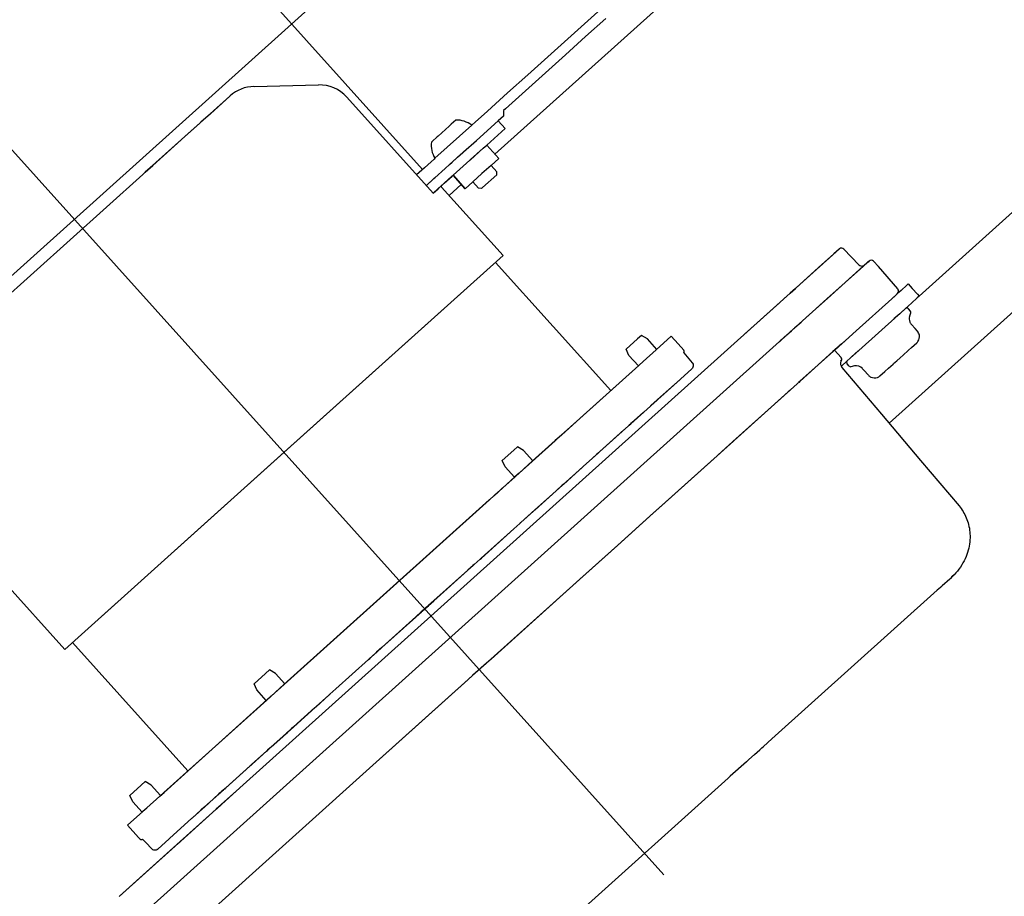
# Model space of a CAD drawing. Header units: millimetres. Extents: x -5775 to 84228, y -103402 to 6925.
# Tile 37 of 42: x 65887 to 66126, y -78191 to -77978. Entities that reach past the tile are written whole.
import ezdxf
from ezdxf.enums import TextEntityAlignment as Align

# ---------------------------------------------------------------- set-up
doc = ezdxf.new("R2010")
doc.units = ezdxf.units.MM
doc.header["$LTSCALE"] = 0.4
doc.layers.add('PI--XREF_Baukörper', color=252, linetype='Continuous', lineweight=18)
doc.layers.add('RLT 1', color=253, linetype='Continuous')
doc.styles.add('Arial', font='arial.ttf', dxfattribs={"width": 0.95, "height": 1.8})

# ---------------------------------------------------------------- blocks, each defined once
blk = doc.blocks.new('RLT1')
at = {"layer": 'RLT 1', "ltscale": 10}
blk.add_line((25548.53, -78342.31), (26251.18, -77710.4), dxfattribs=at)
at = {"layer": 'RLT 1', "ltscale": 50}
blk.add_line((26042.95, -78185.47), (25741.99, -77850.82), dxfattribs=at)
at = {"layer": 'RLT 1'}
for p, q in [((26123.56, -77901.15), (26001.95, -78010.52)), ((25945.61, -77971.09), (25984.39, -78014.21)), ((26029.38, -77973.76), (26024.51, -77978.14)), ((26028.84, -77977.61), (26023.96, -77981.99)), ((26024.51, -77978.14), (26019.64, -77982.52)), ((26019.64, -77982.52), (26014.77, -77986.9)), ((26023.96, -77981.99), (26019.09, -77986.37)), ((26014.77, -77986.9), (26009.89, -77991.28)), ((26019.09, -77986.37), (26014.22, -77990.75)), ((26009.89, -77991.28), (26005.02, -77995.66)), ((26014.22, -77990.75), (26009.35, -77995.14)), ((25943.47, -77994.09), (25959.09, -77993.71)), ((25943.47, -77994.09), (25959.09, -77993.71)), ((25930.41, -78002.92), (25937.59, -77996.46)), ((25930.41, -78002.91), (25937.59, -77996.46)), ((25937.59, -77996.46), (25932.85, -78000.72)), ((25937.59, -77996.46), (25932.87, -78000.7)), ((25937.67, -77996.39), (25937.59, -77996.46)), ((25937.67, -77996.39), (25937.59, -77996.46)), ((25937.59, -77996.46), (25937.66, -77996.4)), ((25937.59, -77996.46), (25937.66, -77996.4)), ((25966, -77996.69), (25986.95, -78019.98)), ((25966, -77996.69), (25986.95, -78019.98)), ((26005.02, -77995.66), (26000.15, -78000.05)), ((26009.35, -77995.14), (26004.48, -77999.52)), ((25932.87, -78000.7), (25930.57, -78002.78)), ((25932.85, -78000.72), (25930.57, -78002.78)), ((26000.03, -78000.16), (25997.24, -78002.67)), ((26000.15, -78000.05), (26000.03, -78000.16)), ((26003.99, -78001.3), (26002.74, -78002.43)), ((26004.06, -77999.89), (26003.99, -78001.3)), ((26004.48, -77999.52), (26004.06, -77999.89)), ((25926.71, -78006.25), (25930.41, -78002.91)), ((25930.29, -78003.03), (25926.71, -78006.25)), ((25926.72, -78006.23), (25930.41, -78002.92)), ((25930.27, -78003.04), (25926.72, -78006.23)), ((25930.41, -78002.92), (25930.27, -78003.04)), ((25930.41, -78002.91), (25930.29, -78003.03)), ((25930.57, -78002.78), (25930.41, -78002.92)), ((25930.57, -78002.78), (25930.41, -78002.91)), ((25996.31, -78003.5), (25987.38, -78011.53)), ((25990.87, -78003.69), (25988.15, -78006.13)), ((25991.05, -78003.52), (25990.87, -78003.69)), ((25991.26, -78003.34), (25991.05, -78003.52)), ((25991.32, -78003.28), (25991.26, -78003.34)), ((25992.48, -78002.24), (25991.32, -78003.28)), ((25997.24, -78002.67), (25996.31, -78003.5)), ((25997.44, -78007.19), (26002.74, -78002.43)), ((25997.44, -78007.19), (26002.74, -78002.43)), ((26002.74, -78002.43), (26004.41, -78004.28)), ((26002.74, -78002.43), (26004.41, -78004.28)), ((25918.85, -78013.31), (25926.72, -78006.23)), ((25926.72, -78006.23), (25918.85, -78013.31)), ((25918.88, -78013.29), (25926.71, -78006.25)), ((25926.71, -78006.25), (25918.88, -78013.29)), ((25987.76, -78006.48), (25987.69, -78006.54)), ((25987.95, -78006.31), (25987.76, -78006.48)), ((25987.96, -78006.3), (25987.95, -78006.31)), ((25988.15, -78006.13), (25987.96, -78006.3)), ((25999.95, -78008.3), (26004.41, -78004.28)), ((25999.95, -78008.3), (26004.41, -78004.28)), ((25986.53, -78007.59), (25986.93, -78007.23)), ((25987.69, -78006.54), (25986.93, -78007.23)), ((25994.31, -78010.01), (25996.79, -78007.78)), ((25994.32, -78009.99), (25997.44, -78007.19)), ((25996.79, -78007.78), (25997.44, -78007.19)), ((25999.11, -78009.05), (25999.95, -78008.3)), ((25999.11, -78009.05), (25999.95, -78008.3)), ((25999.95, -78008.3), (26002.89, -78011.57)), ((26002.89, -78011.57), (25999.95, -78008.3)), ((25999.95, -78008.3), (26002.89, -78011.57)), ((26002.89, -78011.57), (25999.95, -78008.3)), ((25990.93, -78013.04), (25994.18, -78010.12)), ((25991.58, -78012.46), (25992.89, -78011.29)), ((25992.89, -78011.29), (25994.19, -78010.12)), ((25994.18, -78010.12), (25994.32, -78009.99)), ((25994.19, -78010.12), (25994.31, -78010.01)), ((25995.98, -78011.87), (25999.11, -78009.05)), ((25995.99, -78011.85), (25999.11, -78009.05)), ((25917.07, -78014.91), (25918.85, -78013.31)), ((25918.85, -78013.31), (25917.07, -78014.91)), ((25917.09, -78014.89), (25918.88, -78013.29)), ((25918.88, -78013.29), (25917.09, -78014.89)), ((25986.46, -78012.36), (25984.81, -78013.84)), ((25986.46, -78012.36), (25987.18, -78011.71)), ((25987.38, -78011.53), (25987.18, -78011.71)), ((25989.85, -78014.02), (25990.93, -78013.04)), ((25989.86, -78014.01), (25990.93, -78013.04)), ((25990.93, -78013.04), (25991.58, -78012.46)), ((25992.61, -78014.9), (25995.86, -78011.97)), ((25992.61, -78014.9), (25995.86, -78011.98)), ((25995.86, -78011.98), (25995.99, -78011.85)), ((25995.86, -78011.97), (25995.98, -78011.87)), ((26001.03, -78013.24), (25998.8, -78015.24)), ((26002.89, -78011.57), (26001.03, -78013.24)), ((26001.03, -78013.24), (26002.44, -78014.8)), ((26002.89, -78011.57), (26002.89, -78011.57)), ((25877, -78050.94), (25916.47, -78015.45)), ((25916.47, -78015.45), (25877, -78050.94)), ((25877.02, -78050.93), (25916.5, -78015.43)), ((25916.5, -78015.43), (25877.02, -78050.93)), ((25916.47, -78015.45), (25917.07, -78014.91)), ((25917.07, -78014.91), (25916.47, -78015.45)), ((25916.5, -78015.43), (25917.09, -78014.89)), ((25917.09, -78014.89), (25916.5, -78015.43)), ((25984.81, -78013.84), (25982.94, -78015.52)), ((25987.33, -78016.28), (25989.86, -78014.01)), ((25987.33, -78016.28), (25989.85, -78014.02)), ((25989.63, -78017.57), (25991.53, -78015.87)), ((25989.63, -78017.57), (25991.52, -78015.88)), ((25991.52, -78015.88), (25991.77, -78015.65)), ((25991.53, -78015.87), (25991.77, -78015.65)), ((25991.77, -78015.65), (25992.61, -78014.9)), ((25991.77, -78015.65), (25992.61, -78014.9)), ((25991.77, -78015.65), (25994.71, -78018.92)), ((25994.71, -78018.92), (25991.77, -78015.65)), ((25998.8, -78015.24), (25996.57, -78017.25)), ((26002.4, -78015.51), (25998.93, -78018.63)), ((26002.4, -78015.51), (26002.44, -78014.8)), ((25985.28, -78018.12), (25985.4, -78018.02)), ((25985.28, -78018.12), (25985.39, -78018.03)), ((25985.39, -78018.03), (25986.9, -78016.66)), ((25985.4, -78018.02), (25987.13, -78016.46)), ((25986.9, -78016.66), (25987.31, -78016.3)), ((25987.13, -78016.46), (25987.33, -78016.28)), ((25987.31, -78016.3), (25987.33, -78016.28)), ((25988.15, -78018.91), (25989.63, -78017.57)), ((25988.16, -78018.9), (25989.63, -78017.57)), ((25993.77, -78017.87), (25990.81, -78020.53)), ((25996.57, -78017.25), (25994.71, -78018.92)), ((25996.57, -78017.25), (25997.97, -78018.81)), ((25986.95, -78019.98), (25988.16, -78018.9)), ((25986.95, -78019.98), (25988.15, -78018.91)), ((25988.98, -78018.5), (26003.93, -78035.11)), ((25988.98, -78018.5), (26003.93, -78035.11)), ((25998.68, -78018.85), (25997.97, -78018.81)), ((25998.93, -78018.63), (25998.68, -78018.85)), ((26127.59, -78024.63), (26104.92, -78045.02)), ((26085.54, -78033.54), (25940.03, -78164.39)), ((25950.74, -78082.94), (26003.93, -78035.11)), ((25950.79, -78082.9), (26003.93, -78035.11)), ((26084.23, -78034.71), (26080.49, -78038.07)), ((26084.23, -78034.71), (26080.49, -78038.08)), ((26084.23, -78034.71), (26080.61, -78037.97)), ((26084.23, -78034.71), (26080.62, -78037.96)), ((26085.54, -78033.54), (26084.23, -78034.71)), ((26085.54, -78033.54), (26084.23, -78034.71)), ((26085.54, -78033.54), (26084.23, -78034.71)), ((26085.52, -78033.55), (26084.23, -78034.71)), ((26090.26, -78037.39), (26086.65, -78033.58)), ((26090.26, -78037.39), (26086.65, -78033.58)), ((26002.07, -78036.79), (26030.08, -78067.94)), ((26002.07, -78036.79), (26030.08, -78067.94)), ((26091.31, -78037.76), (26092.48, -78036.71)), ((26091.31, -78037.76), (26092.48, -78036.71)), ((26091.32, -78037.75), (26092.49, -78036.7)), ((26091.32, -78037.75), (26092.49, -78036.7)), ((26092.74, -78036.47), (26092.48, -78036.71)), ((26092.48, -78036.71), (26092.74, -78036.47)), ((26092.74, -78036.47), (26092.49, -78036.7)), ((26092.49, -78036.7), (26092.74, -78036.47)), ((26095.04, -78037.77), (26093.86, -78036.52)), ((26095.04, -78037.77), (26093.86, -78036.52)), ((26080.49, -78038.07), (26076.05, -78042.07)), ((26080.49, -78038.08), (26076.05, -78042.07)), ((26080.42, -78038.13), (26076.05, -78042.07)), ((26080.43, -78038.13), (26076.05, -78042.07)), ((26080.49, -78038.07), (26080.42, -78038.13)), ((26080.49, -78038.08), (26080.43, -78038.13)), ((26080.62, -78037.96), (26080.49, -78038.08)), ((26080.61, -78037.97), (26080.49, -78038.07)), ((26082.61, -78045.58), (26091.31, -78037.76)), ((26082.61, -78045.58), (26091.31, -78037.76)), ((26082.63, -78045.57), (26091.32, -78037.75)), ((26082.63, -78045.57), (26091.32, -78037.75)), ((26099.73, -78043.26), (26095.04, -78037.77)), ((26099.73, -78043.26), (26095.04, -78037.77)), ((26139.63, -78038.01), (26097.59, -78075.82)), ((26076.05, -78042.07), (26074.9, -78043.1)), ((26076.05, -78042.07), (26074.9, -78043.1)), ((26076.05, -78042.07), (26074.9, -78043.1)), ((26076.05, -78042.07), (26074.9, -78043.1)), ((26101.93, -78042.33), (26100.51, -78043.61)), ((26102.25, -78042.04), (26101.93, -78042.33)), ((26102.25, -78042.04), (26103.23, -78043.14)), ((26073.6, -78044.27), (26072.17, -78045.56)), ((26073.6, -78044.27), (26072.17, -78045.56)), ((26073.6, -78044.27), (26072.17, -78045.56)), ((26073.6, -78044.27), (26072.17, -78045.56)), ((26073.6, -78044.27), (26074.9, -78043.1)), ((26074.9, -78043.1), (26073.6, -78044.27)), ((26073.6, -78044.27), (26074.9, -78043.1)), ((26074.9, -78043.1), (26073.6, -78044.27)), ((26099.39, -78044.61), (26098.28, -78045.61)), ((26099.4, -78044.61), (26098.29, -78045.61)), ((26099.39, -78044.61), (26099.1, -78044.88)), ((26099.66, -78044.38), (26099.39, -78044.61)), ((26099.66, -78044.38), (26099.39, -78044.61)), ((26099.66, -78044.38), (26099.39, -78044.61)), ((26099.66, -78044.38), (26099.4, -78044.61)), ((26099.66, -78044.38), (26099.4, -78044.61)), ((26100.51, -78043.61), (26099.66, -78044.38)), ((26103.23, -78043.14), (26104.51, -78044.55)), ((26104.51, -78044.55), (26104.92, -78045.02)), ((26070.98, -78046.63), (26062.46, -78054.29)), ((26071, -78046.61), (26062.5, -78054.26)), ((26079.02, -78048.81), (26082.61, -78045.58)), ((26079.03, -78048.8), (26082.63, -78045.57)), ((26098.28, -78045.61), (26089.58, -78053.44)), ((26098.29, -78045.61), (26089.59, -78053.43)), ((26099.1, -78044.88), (26098.28, -78045.61)), ((26103.04, -78046.71), (26101.63, -78047.98)), ((26104.46, -78045.44), (26103.04, -78046.71)), ((26104.92, -78045.02), (26104.46, -78045.44)), ((25890.61, -78218.26), (26079.03, -78048.8)), ((26077.46, -78050.22), (26079.02, -78048.81)), ((26100.21, -78049.25), (26098.8, -78050.53)), ((26099.83, -78049.6), (26101.45, -78048.14)), ((26101.58, -78048.03), (26100.21, -78049.25)), ((26101.45, -78048.14), (26101.58, -78048.03)), ((26101.63, -78047.98), (26101.58, -78048.03)), ((26102.4, -78048.19), (26102.28, -78048.06)), ((26102.4, -78048.19), (26102.28, -78048.06)), ((26102.76, -78048.59), (26102.4, -78048.19)), ((26102.76, -78048.59), (26102.4, -78048.19)), ((26102.65, -78049.74), (26102.86, -78049.08)), ((26102.65, -78049.74), (26102.86, -78049.08)), ((26074.75, -78052.65), (26076.25, -78051.3)), ((26074.77, -78052.63), (26076.27, -78051.28)), ((26090.3, -78058.17), (26099.83, -78049.6)), ((26102.6, -78049.91), (26102.65, -78049.74)), ((26102.6, -78049.91), (26102.65, -78049.74)), ((26102.65, -78051.28), (26102.66, -78051.28)), ((26103.94, -78052.89), (26103.01, -78051.86)), ((26103.94, -78052.89), (26103.01, -78051.86)), ((26072.87, -78054.34), (26073.27, -78053.98)), ((26072.9, -78054.32), (26073.3, -78053.96)), ((26073.27, -78053.98), (26073.32, -78053.94)), ((26073.3, -78053.96), (26073.34, -78053.92)), ((26073.32, -78053.94), (26073.38, -78053.89)), ((26073.34, -78053.92), (26073.4, -78053.86)), ((26073.38, -78053.89), (26073.88, -78053.44)), ((26073.4, -78053.86), (26073.9, -78053.42)), ((26073.88, -78053.44), (26073.98, -78053.34)), ((26073.9, -78053.42), (26074.01, -78053.32)), ((26073.98, -78053.34), (26074.7, -78052.7)), ((26074.01, -78053.32), (26074.72, -78052.68)), ((26074.7, -78052.7), (26074.75, -78052.65)), ((26074.72, -78052.68), (26074.77, -78052.63)), ((26089.59, -78053.43), (26086.11, -78056.56)), ((26089.58, -78053.44), (26086.11, -78056.56)), ((26104.48, -78053.49), (26103.94, -78052.89)), ((26104.48, -78053.49), (26103.94, -78052.89)), ((26033.79, -78057.89), (26036.58, -78055.38)), ((26037.5, -78054.54), (26036.58, -78055.38)), ((26038.95, -78055.4), (26037.5, -78054.54)), ((26041.22, -78057.93), (26038.95, -78055.4)), ((26044.75, -78054.75), (26041.07, -78058.06)), ((26044.75, -78054.75), (26041.07, -78058.06)), ((26044.75, -78054.75), (26046.42, -78056.61)), ((26044.75, -78054.75), (26046.42, -78056.61)), ((26047.76, -78058.11), (26046.42, -78056.61)), ((26047.76, -78058.11), (26046.42, -78056.61)), ((26070.78, -78056.23), (26070.83, -78056.18)), ((26070.81, -78056.2), (26070.83, -78056.18)), ((26070.83, -78056.18), (26070.87, -78056.14)), ((26070.83, -78056.18), (26070.84, -78056.17)), ((26070.84, -78056.17), (26070.85, -78056.16)), ((26070.85, -78056.16), (26070.9, -78056.11)), ((26070.87, -78056.14), (26070.89, -78056.13)), ((26070.89, -78056.13), (26070.9, -78056.12)), ((26070.9, -78056.12), (26070.92, -78056.1)), ((26070.9, -78056.11), (26070.92, -78056.1)), ((26070.92, -78056.1), (26070.95, -78056.07)), ((26070.92, -78056.1), (26070.93, -78056.09)), ((26070.92, -78056.1), (26070.92, -78056.1)), ((26070.93, -78056.09), (26070.95, -78056.07)), ((26070.93, -78056.09), (26070.93, -78056.09)), ((26070.95, -78056.07), (26070.97, -78056.05)), ((26070.95, -78056.07), (26070.96, -78056.06)), ((26070.96, -78056.06), (26070.97, -78056.05)), ((26070.97, -78056.05), (26071.01, -78056.01)), ((26070.97, -78056.05), (26070.98, -78056.04)), ((26070.97, -78056.05), (26070.97, -78056.05)), ((26070.98, -78056.04), (26070.99, -78056.03)), ((26070.99, -78056.03), (26071, -78056.02)), ((26071, -78056.02), (26071.04, -78055.99)), ((26071, -78056.02), (26071, -78056.02)), ((26071.01, -78056.01), (26071.06, -78055.97)), ((26071.04, -78055.99), (26071.09, -78055.95)), ((26071.06, -78055.97), (26071.07, -78055.96)), ((26071.07, -78055.96), (26071.09, -78055.94)), ((26071.09, -78055.95), (26071.1, -78055.93)), ((26071.09, -78055.94), (26071.1, -78055.94)), ((26071.1, -78055.93), (26071.13, -78055.91)), ((26071.1, -78055.94), (26071.11, -78055.93)), ((26071.11, -78055.93), (26071.14, -78055.9)), ((26071.13, -78055.91), (26071.14, -78055.9)), ((26071.14, -78055.9), (26071.21, -78055.84)), ((26071.14, -78055.9), (26071.17, -78055.87)), ((26071.17, -78055.87), (26071.24, -78055.81)), ((26071.21, -78055.84), (26071.23, -78055.82)), ((26071.23, -78055.82), (26071.24, -78055.81)), ((26071.24, -78055.81), (26071.26, -78055.79)), ((26071.24, -78055.81), (26071.26, -78055.79)), ((26071.26, -78055.79), (26071.3, -78055.76)), ((26071.26, -78055.79), (26071.27, -78055.78)), ((26071.27, -78055.78), (26071.28, -78055.77)), ((26071.28, -78055.77), (26071.29, -78055.77)), ((26071.29, -78055.77), (26071.33, -78055.73)), ((26071.3, -78055.76), (26071.33, -78055.72)), ((26071.33, -78055.72), (26071.36, -78055.7)), ((26071.33, -78055.73), (26071.36, -78055.7)), ((26071.36, -78055.7), (26071.39, -78055.67)), ((26071.36, -78055.7), (26071.38, -78055.68)), ((26071.38, -78055.68), (26071.58, -78055.51)), ((26071.39, -78055.67), (26071.41, -78055.66)), ((26071.41, -78055.66), (26071.6, -78055.48)), ((26071.58, -78055.51), (26071.66, -78055.44)), ((26071.6, -78055.48), (26071.68, -78055.41)), ((26071.66, -78055.44), (26071.71, -78055.39)), ((26071.68, -78055.41), (26071.74, -78055.36)), ((26071.71, -78055.39), (26071.81, -78055.29)), ((26071.74, -78055.36), (26071.84, -78055.27)), ((26071.81, -78055.29), (26071.86, -78055.26)), ((26071.84, -78055.27), (26071.88, -78055.23)), ((26071.86, -78055.26), (26071.89, -78055.22)), ((26071.88, -78055.23), (26071.92, -78055.2)), ((26071.89, -78055.22), (26072.04, -78055.09)), ((26071.92, -78055.2), (26072.07, -78055.06)), ((26072.04, -78055.09), (26072.16, -78054.98)), ((26072.07, -78055.06), (26072.19, -78054.96)), ((26072.16, -78054.98), (26072.25, -78054.9)), ((26072.19, -78054.96), (26072.28, -78054.87)), ((26072.25, -78054.9), (26072.31, -78054.85)), ((26072.28, -78054.87), (26072.34, -78054.82)), ((26072.31, -78054.85), (26072.4, -78054.77)), ((26072.34, -78054.82), (26072.42, -78054.74)), ((26072.4, -78054.77), (26072.41, -78054.76)), ((26072.41, -78054.76), (26072.44, -78054.73)), ((26072.42, -78054.74), (26072.43, -78054.73)), ((26072.43, -78054.73), (26072.47, -78054.71)), ((26072.44, -78054.73), (26072.56, -78054.62)), ((26072.47, -78054.71), (26072.59, -78054.6)), ((26072.56, -78054.62), (26072.6, -78054.59)), ((26072.59, -78054.6), (26072.63, -78054.56)), ((26072.6, -78054.59), (26072.63, -78054.56)), ((26072.63, -78054.56), (26072.66, -78054.53)), ((26072.63, -78054.56), (26072.66, -78054.53)), ((26072.66, -78054.53), (26072.79, -78054.41)), ((26072.66, -78054.53), (26072.69, -78054.51)), ((26072.69, -78054.51), (26072.82, -78054.39)), ((26072.79, -78054.41), (26072.81, -78054.4)), ((26072.81, -78054.4), (26072.87, -78054.34)), ((26072.82, -78054.39), (26072.84, -78054.37)), ((26072.84, -78054.37), (26072.9, -78054.32)), ((26086.03, -78056.63), (26083.99, -78058.46)), ((26086.05, -78056.61), (26084.01, -78058.45)), ((26086.11, -78056.56), (26085.52, -78057.09)), ((26086.11, -78056.56), (26086.03, -78056.63)), ((26086.11, -78056.56), (26086.05, -78056.61)), ((26086.21, -78056.47), (26086.11, -78056.56)), ((26086.36, -78056.34), (26086.21, -78056.47)), ((26087.75, -78055.08), (26086.36, -78056.34)), ((26087.75, -78055.08), (26087.77, -78055.1)), ((26103.05, -78057.46), (26104.33, -78056.31)), ((26034.48, -78059.41), (26033.79, -78057.89)), ((26041.07, -78058.06), (26037.95, -78060.87)), ((26041.07, -78058.06), (26037.95, -78060.87)), ((26047.77, -78058.75), (26049.85, -78061.21)), ((26083.99, -78058.46), (26076.03, -78065.63)), ((26084.01, -78058.45), (26076.06, -78065.59)), ((26084.39, -78058.11), (26084.35, -78058.14)), ((26084.42, -78058.07), (26084.39, -78058.11)), ((26084.39, -78058.11), (26085.97, -78059.93)), ((26084.39, -78058.11), (26085.97, -78059.93)), ((26084.42, -78058.08), (26084.41, -78058.09)), ((26084.43, -78058.07), (26084.42, -78058.07)), ((26084.45, -78058.05), (26084.43, -78058.07)), ((26084.48, -78058.02), (26084.45, -78058.05)), ((26084.45, -78058.05), (26084.45, -78058.05)), ((26085.05, -78057.51), (26084.48, -78058.02)), ((26084.48, -78058.02), (26084.48, -78058.02)), ((26085.31, -78057.28), (26085.05, -78057.51)), ((26085.33, -78057.26), (26085.31, -78057.28)), ((26085.52, -78057.09), (26085.33, -78057.26)), ((26088.52, -78059.77), (26090.14, -78058.31)), ((26090.3, -78058.17), (26088.89, -78059.44)), ((26101.15, -78059.17), (26102.09, -78058.32)), ((26102.09, -78058.32), (26102.28, -78058.16)), ((26102.28, -78058.16), (26102.3, -78058.14)), ((26102.3, -78058.14), (26103.05, -78057.46)), ((26036.76, -78061.94), (26034.48, -78059.41)), ((26037.95, -78060.87), (26036.91, -78061.81)), ((26037.95, -78060.87), (26036.93, -78061.79)), ((26049.85, -78061.21), (26049.91, -78061.28)), ((26049.85, -78061.21), (26049.85, -78061.21)), ((26087.45, -78060.73), (26086, -78062.04)), ((26087.89, -78061.97), (26087.41, -78061.44)), ((26087.89, -78061.97), (26087.41, -78061.44)), ((26087.45, -78060.73), (26088.19, -78060.06)), ((26088.89, -78059.44), (26088.19, -78060.06)), ((26088.19, -78060.06), (26088.52, -78059.77)), ((26097.45, -78062.5), (26098.58, -78061.48)), ((26097.45, -78062.5), (26098.58, -78061.48)), ((26098.58, -78061.48), (26098.72, -78061.36)), ((26098.58, -78061.48), (26098.72, -78061.36)), ((26098.72, -78061.36), (26099.47, -78060.68)), ((26099.47, -78060.68), (26100.26, -78059.97)), ((26100.26, -78059.97), (26101.01, -78059.3)), ((26101.01, -78059.3), (26101.15, -78059.17)), ((26101.01, -78059.3), (26101.15, -78059.17)), ((26036.9, -78061.81), (26022.57, -78074.7)), ((26036.91, -78061.81), (26022.61, -78074.66)), ((26036.91, -78061.81), (26036.9, -78061.81)), ((26036.93, -78061.79), (26036.91, -78061.81)), ((26049.73, -78062.64), (26046.96, -78065.14)), ((26049.74, -78062.64), (26046.97, -78065.12)), ((26049.73, -78062.64), (26049.76, -78062.62)), ((26049.74, -78062.64), (26049.77, -78062.61)), ((26049.76, -78062.62), (26049.78, -78062.6)), ((26049.77, -78062.61), (26049.79, -78062.59)), ((26086.17, -78062.3), (26086.18, -78062.3)), ((26086.17, -78062.3), (26086.17, -78062.3)), ((26089.21, -78061.94), (26088.36, -78062.12)), ((26089.21, -78061.94), (26088.36, -78062.12)), ((26091.51, -78063), (26091.11, -78062.56)), ((26091.51, -78063), (26091.11, -78062.56)), ((26092.58, -78064.19), (26091.51, -78063)), ((26092.58, -78064.19), (26091.51, -78063)), ((26095.4, -78064.34), (26096.59, -78063.27)), ((26096.59, -78063.27), (26097.43, -78062.51)), ((26097.43, -78062.51), (26097.45, -78062.5)), ((26046.87, -78065.22), (26041.44, -78070.1)), ((26046.89, -78065.2), (26041.47, -78070.08)), ((26046.87, -78065.22), (26046.96, -78065.14)), ((26046.89, -78065.2), (26046.97, -78065.12)), ((26046.96, -78065.14), (26046.96, -78065.14)), ((26046.97, -78065.12), (26046.97, -78065.12)), ((26076.03, -78065.63), (26059.69, -78080.32)), ((26076.03, -78065.63), (26075.65, -78065.97)), ((26075.65, -78065.97), (26075.65, -78065.97)), ((26076.06, -78065.59), (26075.68, -78065.93)), ((26075.68, -78065.93), (26075.68, -78065.93)), ((26073.15, -78068.21), (26055.09, -78084.46)), ((26073.49, -78067.91), (26073.11, -78068.25)), ((26073.53, -78067.87), (26073.15, -78068.21)), ((26041.3, -78070.23), (26039.78, -78071.59)), ((26041.33, -78070.2), (26039.81, -78071.57)), ((26041.3, -78070.23), (26041.44, -78070.1)), ((26041.33, -78070.2), (26041.47, -78070.08)), ((26034.89, -78075.99), (26038.04, -78073.16)), ((26034.92, -78075.97), (26039.67, -78071.69)), ((26037.96, -78073.23), (26035.84, -78075.14)), ((26037.99, -78073.2), (26035.87, -78075.11)), ((26039.78, -78071.59), (26039.64, -78071.72)), ((26039.81, -78071.57), (26039.67, -78071.69)), ((26022.57, -78074.7), (26018.05, -78078.76)), ((26022.61, -78074.66), (26018.09, -78078.73)), ((26035.74, -78075.23), (26034.95, -78075.94)), ((26035.76, -78075.21), (26034.98, -78075.92)), ((26035.84, -78075.14), (26035.74, -78075.23)), ((26035.87, -78075.11), (26035.76, -78075.21)), ((26033.27, -78077.45), (26027.34, -78082.78)), ((26034.36, -78076.47), (26027.37, -78082.75)), ((26034.54, -78076.31), (26034.36, -78076.47)), ((26034.56, -78076.29), (26034.39, -78076.45)), ((26034.5, -78076.34), (26034.89, -78075.99)), ((26034.89, -78075.99), (26034.5, -78076.34)), ((26034.52, -78076.32), (26034.92, -78075.97)), ((26034.92, -78075.97), (26034.52, -78076.32)), ((26034.8, -78076.07), (26034.54, -78076.31)), ((26034.83, -78076.05), (26034.56, -78076.29)), ((26034.88, -78076), (26034.8, -78076.07)), ((26034.91, -78075.98), (26034.83, -78076.05)), ((26034.89, -78075.99), (26034.88, -78076)), ((26034.95, -78075.94), (26034.89, -78075.99)), ((26034.91, -78075.98), (26034.89, -78075.99)), ((26034.92, -78075.97), (26034.91, -78075.98)), ((26034.98, -78075.92), (26034.92, -78075.97)), ((26034.93, -78075.95), (26034.92, -78075.97)), ((26016.55, -78080.11), (26010.96, -78085.14)), ((26016.59, -78080.08), (26011, -78085.1)), ((26018.05, -78078.76), (26016.55, -78080.11)), ((26018.09, -78078.73), (26016.59, -78080.08)), ((26059.69, -78080.32), (26056.07, -78083.57)), ((26059.75, -78080.27), (26056.19, -78083.47)), ((25950.79, -78082.9), (25897.56, -78130.77)), ((25950.74, -78082.94), (25897.56, -78130.77)), ((26003.72, -78084.93), (26006.51, -78082.42)), ((26007.44, -78081.58), (26006.51, -78082.42)), ((26008.88, -78082.44), (26007.44, -78081.58)), ((26011.15, -78084.97), (26008.88, -78082.44)), ((26027.16, -78082.95), (26026.97, -78083.11)), ((26027.19, -78082.92), (26027, -78083.08)), ((26027.01, -78083.08), (26027.21, -78082.9)), ((26027.16, -78082.95), (26027.01, -78083.08)), ((26027.19, -78082.92), (26027.04, -78083.05)), ((26027.13, -78082.97), (26027.04, -78083.05)), ((26027.05, -78083.05), (26027.25, -78082.87)), ((26027.17, -78082.94), (26027.07, -78083.02)), ((26027.34, -78082.78), (26027.16, -78082.95)), ((26027.37, -78082.75), (26027.19, -78082.92)), ((26004.42, -78086.45), (26003.72, -78084.93)), ((26010.96, -78085.14), (26007.83, -78087.95)), ((26011, -78085.1), (26007.88, -78087.91)), ((26025.6, -78084.35), (26023.34, -78086.38)), ((26025.63, -78084.32), (26023.39, -78086.33)), ((26025.6, -78084.35), (26025.55, -78084.39)), ((26025.63, -78084.32), (26025.57, -78084.38)), ((26026.97, -78083.11), (26025.6, -78084.35)), ((26026.59, -78083.46), (26025.6, -78084.35)), ((26027, -78083.08), (26025.63, -78084.32)), ((26026.6, -78083.45), (26025.63, -78084.32)), ((26026.97, -78083.11), (26026.59, -78083.46)), ((26027, -78083.08), (26026.6, -78083.45)), ((26027.04, -78083.05), (26026.97, -78083.11)), ((26026.97, -78083.11), (26027.01, -78083.08)), ((26027.01, -78083.08), (26026.97, -78083.11)), ((26027.07, -78083.02), (26027, -78083.08)), ((26027, -78083.08), (26027.05, -78083.05)), ((26027.04, -78083.05), (26027, -78083.08)), ((26055.09, -78084.46), (26042.46, -78095.81)), ((26055.16, -78084.39), (26042.54, -78095.74)), ((26006.69, -78088.98), (26004.42, -78086.45)), ((26023.12, -78086.58), (26018.51, -78090.72)), ((26023.34, -78086.38), (26018.55, -78090.69)), ((26006.79, -78088.89), (26003.87, -78091.52)), ((26006.84, -78088.85), (26003.89, -78091.5)), ((26007.83, -78087.95), (26006.79, -78088.89)), ((26007.88, -78087.91), (26006.84, -78088.85)), ((26002.74, -78092.53), (26001.74, -78093.43)), ((26002.86, -78092.42), (26002.72, -78092.55)), ((26002.89, -78092.4), (26002.74, -78092.53)), ((26003.73, -78091.64), (26002.86, -78092.42)), ((26003.76, -78091.62), (26002.89, -78092.4)), ((26003.87, -78091.52), (26003.73, -78091.64)), ((26003.89, -78091.5), (26003.76, -78091.62)), ((26016.75, -78092.31), (26011.65, -78096.89)), ((26016.79, -78092.27), (26011.69, -78096.85)), ((26018.29, -78090.92), (26016.75, -78092.31)), ((26016.83, -78092.24), (26016.75, -78092.31)), ((26018.33, -78090.89), (26016.79, -78092.27)), ((26016.86, -78092.2), (26016.79, -78092.27)), ((26018.29, -78090.92), (26016.83, -78092.24)), ((26018.33, -78090.89), (26016.86, -78092.2)), ((26018.51, -78090.72), (26018.29, -78090.92)), ((26018.55, -78090.69), (26018.33, -78090.89)), ((26000.58, -78094.47), (25950.73, -78139.31)), ((26000.6, -78094.46), (25950.78, -78139.27)), ((26000.69, -78094.37), (26000.58, -78094.47)), ((26000.73, -78094.34), (26000.6, -78094.46)), ((26000.71, -78094.36), (26000.69, -78094.37)), ((26001.57, -78093.58), (26000.71, -78094.36)), ((26000.75, -78094.32), (26000.73, -78094.34)), ((26001.59, -78093.56), (26000.75, -78094.32)), ((26001.72, -78093.45), (26001.57, -78093.58)), ((26001.74, -78093.43), (26001.59, -78093.56)), ((26002.72, -78092.55), (26001.72, -78093.45)), ((26011.3, -78097.2), (26008.21, -78099.99)), ((26011.65, -78096.89), (26008.26, -78099.95)), ((26011.69, -78096.85), (26011.61, -78096.93)), ((26040.36, -78097.7), (26042.46, -78095.81)), ((26042.46, -78095.81), (26040.36, -78097.7)), ((26040.44, -78097.63), (26042.54, -78095.74)), ((26042.54, -78095.74), (26040.44, -78097.63)), ((26114.58, -78095.93), (26114.58, -78095.94)), ((26114.58, -78095.94), (26114.58, -78095.94)), ((26114.58, -78095.94), (26114.58, -78095.94)), ((26040.36, -78097.7), (26031.67, -78105.52)), ((26040.44, -78097.63), (26031.74, -78105.45)), ((26006.51, -78101.52), (25998.6, -78108.63)), ((26006.55, -78101.48), (25998.66, -78108.58)), ((26007.96, -78100.21), (26006.51, -78101.52)), ((26007.96, -78100.21), (26006.51, -78101.52)), ((26008, -78100.17), (26006.55, -78101.48)), ((26008, -78100.17), (26006.55, -78101.48)), ((26008.11, -78100.07), (26007.96, -78100.21)), ((26008.16, -78100.03), (26008, -78100.17)), ((26008.21, -78099.99), (26008.11, -78100.07)), ((26008.26, -78099.95), (26008.16, -78100.03)), ((26031.67, -78105.52), (26022.46, -78113.8)), ((26031.74, -78105.45), (26022.53, -78113.74)), ((25998.33, -78108.87), (25996.89, -78110.16)), ((25998.39, -78108.82), (25996.94, -78110.12)), ((25998.33, -78108.87), (25998.6, -78108.63)), ((25998.39, -78108.82), (25998.66, -78108.58)), ((25995.32, -78111.57), (25987.1, -78118.97)), ((25995.37, -78111.53), (25987.15, -78118.93)), ((25996.62, -78110.41), (25995.32, -78111.57)), ((25996.62, -78110.41), (25995.32, -78111.57)), ((25996.67, -78110.36), (25995.37, -78111.53)), ((25996.67, -78110.36), (25995.37, -78111.53)), ((25996.87, -78110.19), (25996.62, -78110.41)), ((25996.92, -78110.14), (25996.67, -78110.36)), ((25996.89, -78110.16), (25996.87, -78110.19)), ((25996.94, -78110.12), (25996.92, -78110.14)), ((26022.46, -78113.8), (26000.93, -78133.17)), ((26022.53, -78113.74), (26001, -78133.1)), ((26112.32, -78113.68), (26110.53, -78115.29)), ((26112.49, -78113.53), (26112.32, -78113.68)), ((25882.62, -78114.15), (25897.56, -78130.77)), ((25882.62, -78114.15), (25897.56, -78130.77)), ((26109.28, -78116.41), (26069.19, -78152.47)), ((26110.06, -78115.71), (26109.28, -78116.41)), ((26110.32, -78115.48), (26110.06, -78115.71)), ((26110.32, -78115.48), (26110.06, -78115.71)), ((26110.53, -78115.29), (26110.32, -78115.48)), ((26110.53, -78115.29), (26110.32, -78115.48)), ((26110.32, -78115.48), (26110.32, -78115.48)), ((25984.78, -78121.06), (25984.08, -78121.68)), ((25984.08, -78121.68), (25984.78, -78121.06)), ((25984.78, -78121.06), (25984.08, -78121.68)), ((25984.83, -78121.01), (25984.14, -78121.63)), ((25984.83, -78121.02), (25984.14, -78121.63)), ((25984.14, -78121.64), (25984.83, -78121.02)), ((25984.78, -78121.06), (25984.16, -78121.61)), ((25984.83, -78121.01), (25984.2, -78121.58)), ((25984.78, -78121.06), (25985.05, -78120.81)), ((25984.83, -78121.01), (25985.11, -78120.76)), ((25985.74, -78120.19), (25985.05, -78120.81)), ((25985.74, -78120.19), (25985.05, -78120.81)), ((25985.05, -78120.81), (25985.74, -78120.19)), ((25985.74, -78120.19), (25985.05, -78120.81)), ((25985.1, -78120.77), (25985.79, -78120.15)), ((25985.8, -78120.14), (25985.11, -78120.76)), ((25985.79, -78120.15), (25985.11, -78120.76)), ((25985.79, -78120.15), (25985.26, -78120.63)), ((25985.74, -78120.19), (25987.09, -78118.98)), ((25987.02, -78119.04), (25985.74, -78120.19)), ((25985.8, -78120.14), (25987.14, -78118.94)), ((25987.08, -78118.99), (25985.8, -78120.14)), ((25987.1, -78118.97), (25987.02, -78119.04)), ((25987.1, -78118.97), (25987.05, -78119.01)), ((25987.15, -78118.93), (25987.08, -78118.99)), ((25987.09, -78118.98), (25987.1, -78118.97)), ((25987.15, -78118.93), (25987.11, -78118.97)), ((25987.14, -78118.94), (25987.15, -78118.93)), ((25982.73, -78122.9), (25974.5, -78130.3)), ((25982.78, -78122.85), (25974.55, -78130.26)), ((25984.08, -78121.68), (25982.73, -78122.9)), ((25982.73, -78122.9), (25982.77, -78122.86)), ((25982.74, -78122.89), (25982.73, -78122.9)), ((25982.77, -78122.86), (25984.08, -78121.68)), ((25984.14, -78121.63), (25982.78, -78122.85)), ((25982.78, -78122.85), (25982.83, -78122.81)), ((25982.79, -78122.84), (25982.78, -78122.85)), ((25982.83, -78122.81), (25984.14, -78121.63)), ((25984.14, -78121.63), (25984.08, -78121.68)), ((25984.18, -78121.59), (25984.14, -78121.63)), ((25984.2, -78121.58), (25984.18, -78121.59)), ((25899.42, -78129.1), (25927.44, -78160.25)), ((25899.42, -78129.1), (25927.44, -78160.25)), ((25974.5, -78130.3), (25973.2, -78131.47)), ((25974.5, -78130.3), (25973.2, -78131.47)), ((25974.55, -78130.26), (25973.25, -78131.42)), ((25974.55, -78130.26), (25973.25, -78131.42)), ((25971.22, -78133.25), (25971.49, -78133.01)), ((25971.28, -78133.2), (25971.55, -78132.96)), ((25972.93, -78131.71), (25971.49, -78133.01)), ((25972.98, -78131.67), (25971.55, -78132.96)), ((25972.96, -78131.69), (25972.93, -78131.71)), ((25973.2, -78131.47), (25972.96, -78131.69)), ((25973.01, -78131.65), (25972.98, -78131.67)), ((25973.25, -78131.42), (25973.01, -78131.65)), ((26000.93, -78133.17), (25999.78, -78134.2)), ((26001, -78133.1), (25999.86, -78134.13)), ((25971.22, -78133.25), (25963.32, -78140.36)), ((25971.28, -78133.2), (25963.36, -78140.32)), ((25999.78, -78134.2), (25996.53, -78137.12)), ((25999.86, -78134.13), (25996.6, -78137.05)), ((25943.49, -78139.09), (25946.28, -78136.58)), ((25947.21, -78135.75), (25946.28, -78136.58)), ((25948.65, -78136.6), (25947.21, -78135.75)), ((25950.92, -78139.13), (25948.65, -78136.6)), ((25996.53, -78137.12), (25995.38, -78138.15)), ((25996.6, -78137.05), (25995.46, -78138.08)), ((25944.19, -78140.62), (25943.49, -78139.09)), ((25950.73, -78139.31), (25947.61, -78142.11)), ((25950.78, -78139.27), (25947.65, -78142.08)), ((25963.36, -78140.32), (25961.91, -78141.62)), ((25963.36, -78140.32), (25961.91, -78141.62)), ((25995.38, -78138.15), (25973.85, -78157.52)), ((25995.46, -78138.08), (25973.93, -78157.45)), ((25946.46, -78143.14), (25944.19, -78140.62)), ((25947.54, -78142.17), (25946.57, -78143.05)), ((25947.59, -78142.13), (25946.61, -78143.01)), ((25947.61, -78142.11), (25947.54, -78142.17)), ((25947.65, -78142.08), (25947.59, -78142.13)), ((25961.62, -78141.89), (25958.52, -78144.67)), ((25961.66, -78141.85), (25958.58, -78144.62)), ((25961.71, -78141.8), (25961.62, -78141.89)), ((25961.76, -78141.76), (25961.66, -78141.85)), ((25961.87, -78141.66), (25961.71, -78141.8)), ((25961.91, -78141.62), (25961.76, -78141.76)), ((25963.32, -78140.36), (25961.87, -78141.66)), ((25963.32, -78140.36), (25961.87, -78141.66)), ((25946.57, -78143.05), (25921.61, -78165.49)), ((25946.61, -78143.01), (25921.64, -78165.47)), ((25958.27, -78144.9), (25953.08, -78149.57)), ((25958.32, -78144.85), (25953.12, -78149.53)), ((25958.27, -78144.9), (25958.52, -78144.67)), ((25958.32, -78144.85), (25958.58, -78144.62)), ((25953.08, -78149.57), (25951.54, -78150.95)), ((25953.12, -78149.53), (25951.58, -78150.91)), ((25953.08, -78149.57), (25952.59, -78150.01)), ((25953.12, -78149.53), (25952.61, -78149.99)), ((25951.32, -78151.15), (25949.7, -78152.61)), ((25951.36, -78151.12), (25949.73, -78152.58)), ((25951.54, -78150.95), (25951.32, -78151.15)), ((25951.58, -78150.91), (25951.36, -78151.12)), ((25951.65, -78150.85), (25951.54, -78150.95)), ((25951.67, -78150.83), (25951.58, -78150.91)), ((25952.47, -78150.11), (25951.65, -78150.85)), ((25952.5, -78150.09), (25951.67, -78150.83)), ((25952.59, -78150.01), (25952.47, -78150.11)), ((25952.61, -78149.99), (25952.5, -78150.09)), ((25947.59, -78154.5), (25947.33, -78154.74)), ((25947.63, -78154.47), (25947.37, -78154.7)), ((25947.6, -78154.49), (25947.59, -78154.5)), ((25949.7, -78152.61), (25947.6, -78154.49)), ((25947.64, -78154.46), (25947.63, -78154.47)), ((25949.73, -78152.58), (25947.64, -78154.46)), ((26066.62, -78154.78), (26066.76, -78154.66)), ((26066.76, -78154.66), (26067.15, -78154.3)), ((26067.15, -78154.3), (26069.19, -78152.47)), ((25942.93, -78158.69), (25946.48, -78155.5)), ((25942.97, -78158.66), (25946.53, -78155.46)), ((25946.48, -78155.5), (25946.71, -78155.3)), ((25946.53, -78155.46), (25946.75, -78155.26)), ((25947.33, -78154.74), (25946.71, -78155.3)), ((25947.37, -78154.7), (25946.75, -78155.26)), ((26063.59, -78157.51), (26064.96, -78156.27)), ((26064.96, -78156.27), (26066.22, -78155.14)), ((26066.22, -78155.14), (26066.62, -78154.78)), ((25973.93, -78157.45), (25923.24, -78203.03)), ((25942.49, -78159.09), (25936.56, -78164.42)), ((25942.52, -78159.06), (25936.6, -78164.39)), ((25942.67, -78158.93), (25942.49, -78159.09)), ((25942.7, -78158.9), (25942.52, -78159.06)), ((25942.62, -78158.98), (25942.73, -78158.87)), ((25942.65, -78158.95), (25942.76, -78158.84)), ((25942.82, -78158.79), (25942.67, -78158.93)), ((25942.69, -78158.91), (25942.67, -78158.93)), ((25942.79, -78158.82), (25942.69, -78158.91)), ((25942.86, -78158.76), (25942.7, -78158.9)), ((25942.73, -78158.88), (25942.7, -78158.9)), ((25942.8, -78158.81), (25942.73, -78158.88)), ((25942.73, -78158.87), (25942.77, -78158.84)), ((25942.76, -78158.84), (25942.8, -78158.81)), ((25942.77, -78158.84), (25942.88, -78158.74)), ((25942.83, -78158.79), (25942.77, -78158.84)), ((25942.77, -78158.84), (25942.79, -78158.82)), ((25942.77, -78158.84), (25942.77, -78158.84)), ((25942.79, -78158.82), (25942.88, -78158.74)), ((25942.8, -78158.81), (25942.91, -78158.71)), ((25942.8, -78158.81), (25942.83, -78158.79)), ((25942.81, -78158.81), (25942.8, -78158.81)), ((25942.87, -78158.75), (25942.81, -78158.81)), ((25942.83, -78158.79), (25942.91, -78158.71)), ((25942.88, -78158.74), (25942.93, -78158.69)), ((25942.91, -78158.71), (25942.97, -78158.66)), ((26062.99, -78158.04), (26059.07, -78161.57)), ((26063.59, -78157.51), (26062.99, -78158.04)), ((26063.59, -78157.51), (26062.99, -78158.04)), ((26062.99, -78158.04), (26062.99, -78158.04)), ((26063.59, -78157.51), (26063.59, -78157.51)), ((26059.07, -78161.57), (26058.53, -78162.05)), ((25913.33, -78166.21), (25916.12, -78163.71)), ((25913.33, -78166.21), (25916.12, -78163.71)), ((25917.05, -78162.87), (25916.12, -78163.71)), ((25917.05, -78162.87), (25916.12, -78163.71)), ((25918.49, -78163.73), (25917.05, -78162.87)), ((25918.49, -78163.73), (25917.05, -78162.87)), ((25920.77, -78166.25), (25918.49, -78163.73)), ((25920.77, -78166.25), (25918.49, -78163.73)), ((26058.53, -78162.05), (25961.71, -78249.13)), ((25914.03, -78167.74), (25913.33, -78166.21)), ((25914.03, -78167.74), (25913.33, -78166.21)), ((25917.49, -78169.2), (25920.62, -78166.39)), ((25917.49, -78169.2), (25920.62, -78166.39)), ((25920.62, -78166.39), (25921.64, -78165.47)), ((25920.62, -78166.39), (25921.61, -78165.49)), ((25931.42, -78169.04), (25934.88, -78165.93)), ((25934.87, -78165.94), (25931.42, -78169.04)), ((25931.45, -78169.02), (25934.91, -78165.91)), ((25934.9, -78165.92), (25931.45, -78169.02)), ((25934.94, -78165.88), (25934.87, -78165.94)), ((25934.88, -78165.93), (25934.93, -78165.89)), ((25934.96, -78165.86), (25934.9, -78165.92)), ((25934.91, -78165.91), (25934.96, -78165.86)), ((25934.93, -78165.89), (25934.92, -78165.9)), ((25935.33, -78165.53), (25934.94, -78165.88)), ((25934.94, -78165.88), (25935.33, -78165.53)), ((25935.02, -78165.81), (25934.94, -78165.88)), ((25934.96, -78165.86), (25934.94, -78165.88)), ((25935.35, -78165.51), (25934.96, -78165.86)), ((25934.96, -78165.86), (25935.35, -78165.51)), ((25935.05, -78165.78), (25934.96, -78165.86)), ((25935.29, -78165.57), (25935.02, -78165.81)), ((25935.31, -78165.54), (25935.05, -78165.78)), ((25935.47, -78165.41), (25935.29, -78165.57)), ((25935.49, -78165.38), (25935.31, -78165.54)), ((25935.51, -78165.37), (25935.47, -78165.41)), ((25935.53, -78165.35), (25935.49, -78165.38)), ((25935.65, -78165.24), (25935.51, -78165.37)), ((25939.96, -78164.45), (25935.52, -78168.45)), ((25939.96, -78164.45), (25935.52, -78168.45)), ((25935.67, -78165.22), (25935.53, -78165.35)), ((25940.03, -78164.39), (25935.59, -78168.39)), ((25940.03, -78164.39), (25935.59, -78168.39)), ((25936.02, -78164.91), (25935.65, -78165.24)), ((25935.93, -78164.99), (25935.65, -78165.24)), ((25935.66, -78165.23), (25936.07, -78164.87)), ((25936.05, -78164.88), (25935.67, -78165.22)), ((25935.95, -78164.97), (25935.67, -78165.22)), ((25935.69, -78165.21), (25936.09, -78164.85)), ((25936.07, -78164.87), (25936.02, -78164.91)), ((25936.09, -78164.85), (25936.05, -78164.88)), ((25936.25, -78164.7), (25936.07, -78164.87)), ((25936.28, -78164.68), (25936.09, -78164.85)), ((25936.48, -78164.49), (25936.25, -78164.7)), ((25936.51, -78164.47), (25936.28, -78164.68)), ((25936.38, -78164.59), (25936.56, -78164.42)), ((25936.41, -78164.56), (25936.6, -78164.39)), ((25916.3, -78170.27), (25914.03, -78167.74)), ((25916.3, -78170.27), (25914.03, -78167.74)), ((25931.45, -78169.02), (25930.63, -78169.76)), ((25931.45, -78169.02), (25931.34, -78169.12)), ((25935.46, -78168.51), (25934.25, -78169.59)), ((25935.53, -78168.44), (25934.33, -78169.53)), ((25935.52, -78168.45), (25934.34, -78169.51)), ((25935.59, -78168.39), (25934.41, -78169.45)), ((25935.52, -78168.45), (25935.46, -78168.51)), ((25935.59, -78168.39), (25935.53, -78168.44)), ((25912.77, -78173.44), (25916.45, -78170.13)), ((25912.77, -78173.44), (25916.45, -78170.13)), ((25916.45, -78170.13), (25916.54, -78170.05)), ((25916.45, -78170.13), (25916.52, -78170.07)), ((25916.52, -78170.07), (25917.49, -78169.2)), ((25916.54, -78170.05), (25917.49, -78169.2)), ((25934.21, -78169.63), (25924.73, -78178.16)), ((25934.28, -78169.57), (25924.78, -78178.11)), ((25930.05, -78170.28), (25928.53, -78171.65)), ((25930.6, -78169.78), (25928.55, -78171.62)), ((25931.42, -78169.04), (25930.6, -78169.78)), ((25931.32, -78169.14), (25930.65, -78169.74)), ((25931.34, -78169.12), (25930.67, -78169.72)), ((25931.42, -78169.04), (25931.32, -78169.14)), ((25934.34, -78169.51), (25934.21, -78169.63)), ((25934.23, -78169.61), (25934.27, -78169.57)), ((25934.25, -78169.59), (25934.23, -78169.61)), ((25934.41, -78169.45), (25934.28, -78169.57)), ((25934.3, -78169.55), (25934.34, -78169.51)), ((25934.33, -78169.53), (25934.3, -78169.55)), ((25912.77, -78173.44), (25915.45, -78176.42)), ((25912.77, -78173.44), (25915.45, -78176.42)), ((25928.39, -78171.77), (25922.96, -78176.66)), ((25928.42, -78171.75), (25922.97, -78176.64)), ((25928.39, -78171.77), (25928.53, -78171.65)), ((25928.42, -78171.75), (25928.55, -78171.62)), ((25924.3, -78178.54), (25910.75, -78190.73)), ((25924.73, -78178.16), (25910.79, -78190.7)), ((25915.79, -78176.79), (25915.45, -78176.42)), ((25915.79, -78176.79), (25915.45, -78176.42)), ((25917.13, -78177.57), (25917.05, -78177.47)), ((25918.72, -78179.26), (25917.13, -78177.57)), ((25917.13, -78177.57), (25917.13, -78177.57)), ((25922.87, -78176.73), (25920.09, -78179.23)), ((25922.89, -78176.72), (25920.1, -78179.23)), ((25922.96, -78176.66), (25922.87, -78176.73)), ((25922.87, -78176.73), (25922.96, -78176.66)), ((25922.87, -78176.73), (25922.87, -78176.73)), ((25922.97, -78176.64), (25922.89, -78176.72)), ((25922.89, -78176.72), (25922.97, -78176.64)), ((25922.89, -78176.72), (25922.89, -78176.72)), ((25919.9, -78179.38), (25919.87, -78179.39)), ((25919.93, -78179.36), (25919.9, -78179.38)), ((25920.06, -78179.26), (25920.04, -78179.28)), ((25920.06, -78179.26), (25920.08, -78179.24)), ((25920.07, -78179.25), (25920.09, -78179.24)), ((25920.08, -78179.24), (25920.09, -78179.23)), ((25920.09, -78179.24), (25920.1, -78179.23))]:
    blk.add_line(p, q, dxfattribs=at)
for points in [[(26049.91, -78061.28), (26050.03, -78061.51), (26050.09, -78061.76), (26050.09, -78062.02), (26050.01, -78062.27), (26049.88, -78062.49), (26049.79, -78062.59)], [(26086.18, -78062.3), (26095.76, -78073.64), (26105.23, -78084.86), (26114.58, -78095.93)], [(26114.58, -78095.94), (26114.84, -78096.25), (26115.09, -78096.58), (26115.33, -78096.93), (26115.56, -78097.28), (26115.77, -78097.65), (26115.97, -78098.02), (26116.16, -78098.41), (26116.34, -78098.8), (26116.5, -78099.2), (26116.65, -78099.62), (26116.78, -78100.04), (26116.9, -78100.47), (26117, -78100.91), (26117.09, -78101.35), (26117.16, -78101.81), (26117.21, -78102.27), (26117.24, -78102.74), (26117.26, -78103.21), (26117.25, -78103.7), (26117.23, -78104.19), (26117.19, -78104.68), (26117.12, -78105.18), (26117.04, -78105.68), (26116.93, -78106.19), (26116.8, -78106.7), (26116.65, -78107.21), (26116.47, -78107.72), (26116.28, -78108.23), (26116.05, -78108.75), (26115.8, -78109.25), (26115.53, -78109.76), (26115.24, -78110.26), (26114.91, -78110.76), (26114.57, -78111.25), (26114.2, -78111.73), (26113.8, -78112.2), (26113.38, -78112.66), (26112.94, -78113.1), (26112.49, -78113.53)], [(25917.05, -78177.47), (25916.93, -78177.36), (25916.83, -78177.25), (25916.72, -78177.14), (25916.62, -78177.05), (25916.53, -78176.96), (25916.45, -78176.88), (25916.43, -78176.87)], [(25919.87, -78179.39), (25919.69, -78179.47), (25919.44, -78179.52), (25919.18, -78179.5), (25918.94, -78179.41), (25918.72, -78179.26)]]:
    blk.add_lwpolyline(points, dxfattribs=at)
for centre, radius, start, end in [((25943.68, -78003.08), 9, 91.3894, 131.966), ((25943.68, -78003.08), 9, 91.3894, 131.966), ((25959.31, -78002.7), 9, 41.966, 91.3894), ((25959.31, -78002.7), 9, 41.966, 91.3894), ((25992.62, -78008.23), 6, 52.0819, 91.3398), ((25992.48, -78008.36), 6, 172.5922, 211.8501), ((25989.54, -78017.99), 0.75, 202.3317, 221.966), ((25989.54, -78017.99), 0.75, 202.3317, 221.966), ((26086.07, -78034.13), 0.8, 43.466, 131.966), ((26086.07, -78034.13), 0.8, 43.466, 131.966), ((26090.99, -78036.7), 1, 223.466, 286.6803), ((26090.99, -78036.7), 1, 223.466, 286.6803), ((26090.99, -78036.7), 1, 286.6803, 311.966), ((26090.99, -78036.7), 1, 286.6803, 311.966), ((26093.28, -78037.07), 0.8, 43.466, 131.966), ((26093.28, -78037.07), 0.8, 43.466, 131.966), ((26098.86, -78044.02), 0.798, 311.9811, 324.6262), ((26098.87, -78044.01), 0.798, 311.9811, 324.6255), ((26099.12, -78043.78), 0.8, 311.966, 40.466), ((26099.12, -78043.78), 0.8, 311.966, 40.466), ((26101.91, -78048.4), 0.5, 41.966, 131.966), ((26101.91, -78048.4), 0.5, 41.966, 131.966), ((26102.39, -78048.93), 0.5, 341.966, 41.966), ((26102.39, -78048.93), 0.5, 341.966, 41.966), ((26104.5, -78050.52), 2, 161.966, 202.4401), ((26104.5, -78050.52), 2, 161.966, 202.4349), ((26104.5, -78050.52), 2, 202.4401, 221.966), ((26104.5, -78050.52), 2, 202.4349, 221.966), ((26102.99, -78054.83), 2, 10.0056, 41.966), ((26102.99, -78054.83), 2, 10.0048, 41.966), ((26102.99, -78054.83), 2, 311.966, 323.9417), ((26102.99, -78054.83), 2, 311.966, 323.9343), ((26102.99, -78054.83), 2, 323.9343, 324.8231), ((26102.99, -78054.83), 2, 323.9417, 324.8231), ((26102.99, -78054.83), 2, 324.8231, 10.0056), ((26102.99, -78054.83), 2, 324.8231, 10.0048), ((26047.38, -78058.44), 0.5, 339.1512, 40.966), ((26047.38, -78058.44), 0.5, 340.018, 40.966), ((26047.38, -78058.44), 0.5, 321.5294, 340.018), ((26087.31, -78061.33), 1.5, 157.3717, 220.4644), ((26085.51, -78060.32), 0.6, 314.2002, 333.8741), ((26085.51, -78060.32), 0.6, 314.8818, 40.966), ((26085.51, -78060.32), 0.6, 333.8741, 40.966), ((26087.79, -78061.1), 0.5, 131.966, 203.966), ((26087.79, -78061.1), 0.5, 131.966, 203.966), ((26087.79, -78061.1), 0.5, 203.966, 221.966), ((26087.79, -78061.1), 0.5, 203.966, 221.966), ((26088.26, -78061.63), 0.5, 221.966, 281.966), ((26088.26, -78061.63), 0.5, 221.966, 281.966), ((26089.63, -78063.9), 2, 41.966, 101.966), ((26089.63, -78063.9), 2, 41.966, 101.966), ((26094.07, -78062.85), 2, 221.966, 243.4089), ((26094.07, -78062.85), 2, 221.966, 243.4009), ((26094.07, -78062.85), 2, 243.4089, 290.5231), ((26094.07, -78062.85), 2, 243.4009, 290.5311), ((26094.07, -78062.85), 2, 290.5231, 311.966), ((26094.07, -78062.85), 2, 290.5311, 311.966), ((26101.61, -78101.77), 16.02, 311.9657, 312.7738), ((26102.01, -78101.87), 15.67, 311.964, 314.2518), ((26102.1, -78101.96), 15.55, 314.2536, 315.1658), ((26102.16, -78102.03), 15.46, 315.1653, 316.5776), ((26102.21, -78102.08), 15.39, 316.5784, 316.8244), ((26106.35, -78111.58), 5.55, 311.9636, 315.5519), ((25947.29, -78155.77), 1.45, 72.3614, 72.7712), ((25947.32, -78155.74), 1.45, 72.3361, 72.7457), ((25916.16, -78176.45), 0.5, 222.966, 284.2022), ((25916.16, -78176.45), 0.5, 222.966, 285.0215), ((25916.16, -78176.45), 0.5, 284.2022, 302.6019), ((25916.16, -78176.45), 0.5, 285.0215, 302.6019), ((25919.4, -78178.52), 0.994, 302.2876, 306.4787), ((25919.4, -78178.53), 0.991, 306.4765, 310.4775)]:
    blk.add_arc(centre, radius, start, end, dxfattribs=at)
for points, start_tangent, end_tangent in [([(26114.58, -78095.94), (26114.58, -78095.94), (26114.58, -78095.94)], (-0.502655, 0.864487), (-0.959187, -0.282773)), ([(26110.56, -78115.25), (26110.56, -78115.25), (26110.55, -78115.27), (26110.53, -78115.29)], (-0.458355, -0.888769), (-0.743542, -0.668689)), ([(25942.71, -78158.89), (25942.67, -78158.93)], (-0.566522, -0.824047), (-0.743542, -0.668689)), ([(25942.74, -78158.86), (25942.7, -78158.9)], (-0.56032, -0.828276), (-0.743542, -0.668689))]:
    blk.add_spline(points, degree=3, dxfattribs=dict(at, start_tangent=start_tangent, end_tangent=end_tangent))
at = {"layer": 'RLT 1', "ltscale": 10, "style": 'Arial'}
blk.add_attdef('TYP', text='', height=40, rotation=311.966, dxfattribs=at).set_placement((27302.25, -79589.47), align=Align.MIDDLE_CENTER)

msp = doc.modelspace()

# ---------------------------------------------------------------- block references
at = {"layer": 'PI--XREF_Baukörper'}
msp.add_blockref('RLT1', (40000, 0), dxfattribs=at)

doc.saveas('drawing.dxf')
